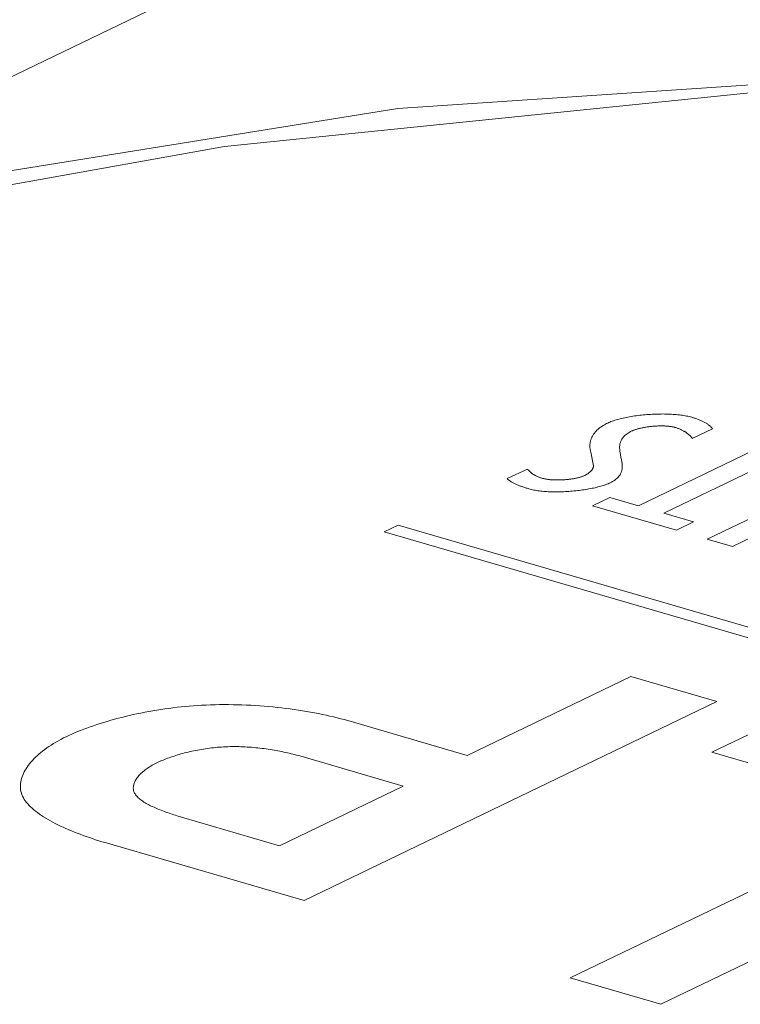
# Model space of a CAD drawing. Header units: millimetres. Extents: x 3925 to 5043, y -86 to 778.
# Tile 142 of 158: x 4835.98 to 4838.27, y 548.71 to 551.84. Entities that reach past the tile are written whole.
import ezdxf

# ---------------------------------------------------------------- set-up
doc = ezdxf.new("R2010")
doc.units = ezdxf.units.MM
doc.header["$LTSCALE"] = 46.255
doc.layers.add('140-154101-0DXF_CONTINUOUS_LINE', color=7, linetype='CONTINUOUS')
doc.layers.add('H30K-TOP-COVDXF_CONTINUOUS_LINE', color=7, linetype='CONTINUOUS')

msp = doc.modelspace()

# ---------------------------------------------------------------- linework, layer by layer
at = {"layer": '140-154101-0DXF_CONTINUOUS_LINE', "color": 7, "linetype": 'Continuous', "lineweight": 0}
msp.add_line((4849.0827, 557.9855), (4834.9391, 551.1705), dxfattribs=at)
at = {"layer": 'H30K-TOP-COVDXF_CONTINUOUS_LINE', "color": 7, "linetype": 'Continuous', "lineweight": 0}
for p, q in [((4838.1168, 550.5104), (4838.1806, 550.5411)), ((4838.3672, 550.4996), (4837.9457, 550.2965)), ((4838.0261, 550.2731), (4838.4476, 550.4762)), ((4837.7944, 550.467), (4837.8031, 550.4239)), ((4837.5928, 550.4133), (4837.5282, 550.3828)), ((4838.6404, 550.4201), (4838.164, 550.1906)), ((4837.8547, 550.3229), (4837.7999, 550.2965)), ((4837.9457, 550.2965), (4837.8547, 550.3229)), ((4837.7999, 550.2965), (4838.0661, 550.2191)), ((4838.121, 550.2455), (4838.0261, 550.2731)), ((4837.1819, 550.2349), (4837.138, 550.2138)), ((4840.4923, 549.272), (4837.1819, 550.2349)), ((4838.0661, 550.2191), (4838.121, 550.2455)), ((4838.2445, 550.1672), (4838.4145, 550.249)), ((4837.138, 550.2138), (4840.4484, 549.2509)), ((4838.164, 550.1906), (4838.2445, 550.1672)), ((4837.4013, 549.504), (4837.921, 549.7544)), ((4837.921, 549.7544), (4838.1947, 549.6748)), ((4838.1947, 549.6748), (4836.8833, 549.0429)), ((4837.022, 549.6143), (4837.4013, 549.504)), ((4838.1793, 549.5138), (4838.3935, 549.617)), ((4838.8255, 549.3258), (4838.1793, 549.5138)), ((4837.1985, 549.4063), (4836.8696, 549.502)), ((4836.8056, 549.217), (4837.1985, 549.4063)), ((4837.7284, 548.7972), (4838.8255, 549.3258)), ((4839.3279, 549.3452), (4838.0165, 548.7133)), ((4836.5012, 549.3055), (4836.8056, 549.217)), ((4838.0165, 548.7133), (4837.7284, 548.7972))]:
    msp.add_line(p, q, dxfattribs=at)
for points in [[(4846.9421, 550.5985), (4845.1771, 551.0558), (4843.2038, 551.4282), (4841.2075, 551.6457), (4839.1893, 551.6929), (4837.1817, 551.5583), (4835.2306, 551.2449), (4833.3631, 550.7677), (4831.575, 550.1416)], [(4846.741, 550.5755), (4846.1335, 550.7455), (4845.4479, 550.921), (4844.6646, 551.0998), (4843.7607, 551.2765), (4842.709, 551.4405), (4841.473, 551.5744), (4840.0064, 551.647), (4838.3208, 551.6101), (4836.6304, 551.4381), (4835.1744, 551.1768), (4833.9736, 550.8794), (4832.9789, 550.5754), (4832.1443, 550.2793), (4831.432, 549.9966), (4830.8101, 549.7269), (4830.2515, 549.4665)], [(4838.1149, 550.5779), (4838.111, 550.5789), (4838.1071, 550.5799), (4838.103, 550.5809), (4838.0987, 550.5817), (4838.0943, 550.5826), (4838.0898, 550.5833), (4838.0852, 550.584), (4838.0805, 550.5847), (4838.0757, 550.5853), (4838.0708, 550.5858), (4838.0658, 550.5863), (4838.0607, 550.5867), (4838.0555, 550.587), (4838.0502, 550.5873), (4838.0449, 550.5876), (4838.0395, 550.5878), (4838.0341, 550.5879), (4838.0286, 550.588), (4838.0231, 550.5881), (4838.0175, 550.588), (4838.0119, 550.588), (4838.0063, 550.5879), (4838.0006, 550.5877), (4837.995, 550.5875), (4837.9893, 550.5872), (4837.9836, 550.5869), (4837.9779, 550.5865), (4837.9723, 550.5861), (4837.9666, 550.5856), (4837.961, 550.5851), (4837.9554, 550.5845), (4837.9499, 550.5839), (4837.9443, 550.5832), (4837.9389, 550.5825), (4837.9334, 550.5818), (4837.9281, 550.581), (4837.9227, 550.5801), (4837.9175, 550.5792), (4837.9123, 550.5783), (4837.9073, 550.5773), (4837.9023, 550.5763), (4837.8974, 550.5753), (4837.8926, 550.5741), (4837.8879, 550.573), (4837.8833, 550.5718), (4837.8788, 550.5706), (4837.8744, 550.5693), (4837.8702, 550.568), (4837.8661, 550.5666), (4837.8622, 550.5653), (4837.8584, 550.5638), (4837.8547, 550.5624), (4837.8512, 550.5609), (4837.8479, 550.5593)], [(4838.1806, 550.5411), (4838.1798, 550.5425), (4838.1788, 550.5438), (4838.1778, 550.5451), (4838.1766, 550.5464), (4838.1754, 550.5477), (4838.1741, 550.549), (4838.1727, 550.5503), (4838.1712, 550.5515), (4838.1697, 550.5528), (4838.1681, 550.554), (4838.1664, 550.5552), (4838.1646, 550.5564), (4838.1628, 550.5576), (4838.1609, 550.5588), (4838.1589, 550.56), (4838.1569, 550.5611), (4838.1548, 550.5622), (4838.1527, 550.5634), (4838.1505, 550.5645), (4838.1482, 550.5655), (4838.1459, 550.5666), (4838.1436, 550.5676), (4838.1412, 550.5687), (4838.1387, 550.5697), (4838.1362, 550.5707), (4838.1337, 550.5716), (4838.1311, 550.5726), (4838.1285, 550.5735), (4838.1258, 550.5744), (4838.1231, 550.5753), (4838.1204, 550.5762), (4838.1177, 550.577), (4838.1149, 550.5779)], [(4837.8479, 550.5593), (4837.8442, 550.5575), (4837.8407, 550.5556), (4837.8373, 550.5537), (4837.834, 550.5518), (4837.8309, 550.5498), (4837.8279, 550.5478), (4837.825, 550.5458), (4837.8223, 550.5437), (4837.8197, 550.5416), (4837.8172, 550.5395), (4837.8149, 550.5374), (4837.8127, 550.5352), (4837.8106, 550.533), (4837.8086, 550.5308), (4837.8067, 550.5286), (4837.805, 550.5264), (4837.8034, 550.5241), (4837.8019, 550.5218), (4837.8005, 550.5196), (4837.7992, 550.5173), (4837.798, 550.515), (4837.7969, 550.5127), (4837.7959, 550.5104), (4837.795, 550.508), (4837.7943, 550.5057), (4837.7936, 550.5034), (4837.793, 550.5011), (4837.7925, 550.4987), (4837.7921, 550.4964), (4837.7918, 550.4941), (4837.7916, 550.4918), (4837.7914, 550.4895), (4837.7914, 550.4872), (4837.7914, 550.4849), (4837.7915, 550.4826), (4837.7917, 550.4803), (4837.792, 550.478), (4837.7923, 550.4758), (4837.7927, 550.4736), (4837.7932, 550.4714), (4837.7938, 550.4692), (4837.7944, 550.467)], [(4837.889, 550.4574), (4837.8884, 550.4602), (4837.8879, 550.463), (4837.8875, 550.4658), (4837.887, 550.4686), (4837.8867, 550.4714), (4837.8864, 550.4741), (4837.8861, 550.4769), (4837.886, 550.4796), (4837.886, 550.4823), (4837.886, 550.4851), (4837.8862, 550.4877), (4837.8865, 550.4904), (4837.887, 550.4931), (4837.8876, 550.4957), (4837.8883, 550.4983), (4837.8892, 550.5009), (4837.8903, 550.5035), (4837.8916, 550.506), (4837.893, 550.5086), (4837.8947, 550.511), (4837.8966, 550.5135), (4837.8987, 550.5159), (4837.901, 550.5183), (4837.9036, 550.5207), (4837.9064, 550.523), (4837.9095, 550.5253), (4837.9128, 550.5276), (4837.9165, 550.5298), (4837.9204, 550.532), (4837.9246, 550.5341)], [(4837.9246, 550.5341), (4837.9263, 550.5349), (4837.9281, 550.5356), (4837.9299, 550.5364), (4837.9318, 550.5371), (4837.9338, 550.5378), (4837.9359, 550.5385), (4837.938, 550.5392), (4837.9402, 550.5399), (4837.9424, 550.5406), (4837.9447, 550.5412), (4837.9471, 550.5418), (4837.9495, 550.5424), (4837.952, 550.543), (4837.9545, 550.5435), (4837.957, 550.5441), (4837.9596, 550.5446), (4837.9622, 550.5451), (4837.9649, 550.5456), (4837.9676, 550.546), (4837.9703, 550.5465), (4837.9731, 550.5469), (4837.9758, 550.5473), (4837.9786, 550.5476), (4837.9815, 550.548), (4837.9843, 550.5483), (4837.9871, 550.5486), (4837.99, 550.5489), (4837.9928, 550.5491), (4837.9957, 550.5494), (4837.9985, 550.5496), (4838.0014, 550.5497), (4838.0042, 550.5499), (4838.0071, 550.55), (4838.0099, 550.5501), (4838.0127, 550.5502), (4838.0155, 550.5502), (4838.0183, 550.5502), (4838.0211, 550.5502), (4838.0238, 550.5502), (4838.0265, 550.5501), (4838.0292, 550.55), (4838.0318, 550.5499), (4838.0344, 550.5497), (4838.037, 550.5496), (4838.0395, 550.5494), (4838.042, 550.5491), (4838.0444, 550.5488), (4838.0468, 550.5485), (4838.0491, 550.5482), (4838.0513, 550.5478), (4838.0536, 550.5474), (4838.0557, 550.547), (4838.0578, 550.5465), (4838.0598, 550.546), (4838.0617, 550.5455)], [(4838.0617, 550.5455), (4838.0642, 550.5447), (4838.0666, 550.544), (4838.0689, 550.5432), (4838.0712, 550.5424), (4838.0734, 550.5415), (4838.0756, 550.5407), (4838.0777, 550.5398), (4838.0798, 550.5389), (4838.0818, 550.5379), (4838.0838, 550.537), (4838.0857, 550.536), (4838.0876, 550.535), (4838.0894, 550.534), (4838.0911, 550.533), (4838.0928, 550.532), (4838.0945, 550.5309), (4838.0961, 550.5299), (4838.0977, 550.5288), (4838.0992, 550.5277), (4838.1007, 550.5266), (4838.1021, 550.5255), (4838.1035, 550.5243), (4838.1048, 550.5232), (4838.1061, 550.5221), (4838.1074, 550.5209), (4838.1086, 550.5198), (4838.1097, 550.5186), (4838.1109, 550.5174), (4838.1119, 550.5163), (4838.113, 550.5151), (4838.114, 550.5139), (4838.115, 550.5127), (4838.1159, 550.5115), (4838.1168, 550.5104)], [(4837.8556, 550.3696), (4837.8598, 550.3717), (4837.8637, 550.3739), (4837.8674, 550.3761), (4837.8707, 550.3784), (4837.8738, 550.3807), (4837.8766, 550.383), (4837.8792, 550.3854), (4837.8815, 550.3878), (4837.8836, 550.3902), (4837.8855, 550.3926), (4837.8872, 550.3951), (4837.8886, 550.3976), (4837.8899, 550.4002), (4837.891, 550.4028), (4837.8919, 550.4054), (4837.8926, 550.408), (4837.8932, 550.4106), (4837.8937, 550.4133), (4837.894, 550.4159), (4837.8942, 550.4186), (4837.8942, 550.4213), (4837.8942, 550.4241), (4837.8941, 550.4268), (4837.8938, 550.4296), (4837.8935, 550.4323), (4837.8932, 550.4351), (4837.8928, 550.4379), (4837.8923, 550.4407), (4837.8918, 550.4435), (4837.8912, 550.4462), (4837.889, 550.4574)], [(4837.641, 550.3837), (4837.6388, 550.3844), (4837.6367, 550.385), (4837.6346, 550.3857), (4837.6326, 550.3864), (4837.6306, 550.3872), (4837.6287, 550.3879), (4837.6268, 550.3887), (4837.6249, 550.3895), (4837.6231, 550.3903), (4837.6214, 550.3911), (4837.6197, 550.392), (4837.618, 550.3928), (4837.6164, 550.3937), (4837.6148, 550.3946), (4837.6133, 550.3955), (4837.6118, 550.3964), (4837.6103, 550.3973), (4837.6089, 550.3983), (4837.6075, 550.3992), (4837.6062, 550.4002), (4837.6049, 550.4012), (4837.6037, 550.4021), (4837.6025, 550.4031), (4837.6013, 550.4041), (4837.6002, 550.4051), (4837.5992, 550.4061), (4837.5981, 550.4072), (4837.5971, 550.4082), (4837.5962, 550.4092), (4837.5953, 550.4102), (4837.5944, 550.4113), (4837.5936, 550.4123), (4837.5928, 550.4133)], [(4837.8031, 550.4239), (4837.803, 550.4229), (4837.8029, 550.4219), (4837.8028, 550.421), (4837.8026, 550.42), (4837.8023, 550.419), (4837.802, 550.418), (4837.8016, 550.4169), (4837.8011, 550.4159), (4837.8006, 550.4149), (4837.8001, 550.4139), (4837.7995, 550.4129), (4837.7989, 550.4119), (4837.7982, 550.4109), (4837.7974, 550.4099), (4837.7966, 550.4089), (4837.7958, 550.4079), (4837.7948, 550.407), (4837.7939, 550.406), (4837.7929, 550.405), (4837.7918, 550.404), (4837.7907, 550.4031), (4837.7896, 550.4021), (4837.7884, 550.4012), (4837.7871, 550.4002), (4837.7858, 550.3993), (4837.7845, 550.3984), (4837.7831, 550.3975), (4837.7817, 550.3966), (4837.7802, 550.3958), (4837.7787, 550.3949), (4837.7771, 550.394), (4837.7755, 550.3932), (4837.7738, 550.3924)], [(4837.5282, 550.3828), (4837.5296, 550.3816), (4837.531, 550.3803), (4837.5326, 550.3791), (4837.5341, 550.3778), (4837.5358, 550.3766), (4837.5375, 550.3754), (4837.5393, 550.3743), (4837.5412, 550.3731), (4837.5432, 550.3719), (4837.5452, 550.3708), (4837.5472, 550.3697), (4837.5493, 550.3686), (4837.5515, 550.3675), (4837.5537, 550.3664), (4837.556, 550.3654), (4837.5583, 550.3643), (4837.5607, 550.3633), (4837.5631, 550.3623), (4837.5656, 550.3613), (4837.5681, 550.3603), (4837.5707, 550.3593), (4837.5732, 550.3584), (4837.5758, 550.3574), (4837.5785, 550.3565), (4837.5812, 550.3556), (4837.5839, 550.3547), (4837.5866, 550.3538), (4837.5893, 550.3529), (4837.5921, 550.3521), (4837.5949, 550.3512), (4837.5977, 550.3504)], [(4837.7738, 550.3924), (4837.7722, 550.3916), (4837.7705, 550.3909), (4837.7686, 550.3902), (4837.7668, 550.3894), (4837.7648, 550.3888), (4837.7628, 550.3881), (4837.7607, 550.3874), (4837.7585, 550.3868), (4837.7563, 550.3862), (4837.754, 550.3856), (4837.7516, 550.3851), (4837.7492, 550.3845), (4837.7468, 550.384), (4837.7443, 550.3835), (4837.7418, 550.383), (4837.7392, 550.3826), (4837.7366, 550.3822), (4837.734, 550.3818), (4837.7313, 550.3814), (4837.7286, 550.381), (4837.7259, 550.3807), (4837.7231, 550.3804), (4837.7203, 550.3801), (4837.7176, 550.3798), (4837.7148, 550.3796), (4837.7119, 550.3793), (4837.7091, 550.3791), (4837.7063, 550.379), (4837.7035, 550.3788), (4837.7007, 550.3787), (4837.6978, 550.3786), (4837.695, 550.3785), (4837.6922, 550.3785), (4837.6894, 550.3785), (4837.6867, 550.3785), (4837.6839, 550.3785), (4837.6812, 550.3786), (4837.6785, 550.3787), (4837.6758, 550.3788), (4837.6731, 550.3789), (4837.6705, 550.3791), (4837.668, 550.3793), (4837.6654, 550.3795), (4837.6629, 550.3797), (4837.6605, 550.38), (4837.6581, 550.3803), (4837.6557, 550.3806), (4837.6534, 550.381), (4837.6512, 550.3814), (4837.649, 550.3818), (4837.6469, 550.3822), (4837.6449, 550.3827), (4837.6429, 550.3832), (4837.641, 550.3837)], [(4837.5977, 550.3504), (4837.6014, 550.3494), (4837.6053, 550.3484), (4837.6092, 550.3475), (4837.6133, 550.3467), (4837.6176, 550.3459), (4837.6219, 550.3452), (4837.6264, 550.3445), (4837.6309, 550.3439), (4837.6356, 550.3433), (4837.6403, 550.3429), (4837.6452, 550.3424), (4837.6501, 550.342), (4837.6551, 550.3417), (4837.6602, 550.3414), (4837.6653, 550.3412), (4837.6705, 550.3411), (4837.6758, 550.341), (4837.6811, 550.3409), (4837.6864, 550.3409), (4837.6918, 550.3409), (4837.6972, 550.341), (4837.7026, 550.3412), (4837.7081, 550.3414), (4837.7135, 550.3416), (4837.719, 550.3419), (4837.7245, 550.3423), (4837.73, 550.3427), (4837.7354, 550.3431), (4837.7409, 550.3436), (4837.7463, 550.3442), (4837.7517, 550.3447), (4837.7571, 550.3454), (4837.7624, 550.346), (4837.7677, 550.3468), (4837.773, 550.3475), (4837.7782, 550.3483), (4837.7833, 550.3492), (4837.7883, 550.3501), (4837.7933, 550.351), (4837.7982, 550.352), (4837.8031, 550.353), (4837.8078, 550.354), (4837.8124, 550.3551), (4837.817, 550.3563), (4837.8214, 550.3574), (4837.8257, 550.3586), (4837.8299, 550.3599), (4837.834, 550.3612), (4837.838, 550.3625), (4837.8418, 550.3638), (4837.8455, 550.3652), (4837.849, 550.3667), (4837.8524, 550.3681), (4837.8556, 550.3696)], [(4836.1279, 549.5633), (4836.1365, 549.5674), (4836.1454, 549.5715), (4836.1545, 549.5754), (4836.1639, 549.5794), (4836.1735, 549.5832), (4836.1834, 549.5871), (4836.1934, 549.5908), (4836.2037, 549.5945), (4836.2141, 549.5982), (4836.2248, 549.6017), (4836.2356, 549.6053), (4836.2467, 549.6087), (4836.2578, 549.612), (4836.2692, 549.6153), (4836.2807, 549.6185), (4836.2924, 549.6216), (4836.3042, 549.6246), (4836.3161, 549.6276), (4836.3282, 549.6304), (4836.3403, 549.6332), (4836.3526, 549.6359), (4836.365, 549.6384), (4836.3775, 549.6409), (4836.3901, 549.6432), (4836.4027, 549.6455), (4836.4154, 549.6476), (4836.4282, 549.6496), (4836.4411, 549.6516), (4836.454, 549.6533), (4836.4669, 549.655), (4836.4799, 549.6566), (4836.4929, 549.658), (4836.5059, 549.6593), (4836.5189, 549.6605), (4836.5319, 549.6615), (4836.545, 549.6624), (4836.558, 549.6632)], [(4836.558, 549.6632), (4836.5722, 549.6638), (4836.5864, 549.6644), (4836.6006, 549.6648), (4836.6149, 549.665), (4836.6292, 549.6651), (4836.6434, 549.6651), (4836.6577, 549.6649), (4836.6719, 549.6646), (4836.6862, 549.6642), (4836.7004, 549.6637), (4836.7145, 549.663), (4836.7286, 549.6622), (4836.7427, 549.6613), (4836.7567, 549.6602), (4836.7706, 549.6591), (4836.7844, 549.6578), (4836.7982, 549.6564), (4836.8118, 549.6549), (4836.8254, 549.6533), (4836.8389, 549.6516), (4836.8522, 549.6498), (4836.8654, 549.6478), (4836.8785, 549.6458), (4836.8914, 549.6437), (4836.9042, 549.6415), (4836.9168, 549.6391), (4836.9293, 549.6367), (4836.9415, 549.6342), (4836.9536, 549.6316), (4836.9656, 549.6289), (4836.9773, 549.6262), (4836.9888, 549.6233), (4837.0001, 549.6204), (4837.0111, 549.6174), (4837.022, 549.6143)], [(4835.9831, 549.3943), (4835.9825, 549.3993), (4835.9823, 549.4044), (4835.9824, 549.4096), (4835.9828, 549.4147), (4835.9836, 549.4199), (4835.9846, 549.4251), (4835.986, 549.4303), (4835.9876, 549.4355), (4835.9896, 549.4407), (4835.9918, 549.446), (4835.9944, 549.4512), (4835.9972, 549.4565), (4836.0003, 549.4617), (4836.0037, 549.4669), (4836.0074, 549.4721), (4836.0114, 549.4773), (4836.0157, 549.4825), (4836.0202, 549.4876), (4836.025, 549.4927), (4836.0301, 549.4978), (4836.0354, 549.5028), (4836.041, 549.5078), (4836.0469, 549.5128), (4836.053, 549.5177), (4836.0594, 549.5226), (4836.066, 549.5274), (4836.0729, 549.5321), (4836.08, 549.5368), (4836.0874, 549.5414), (4836.095, 549.5459), (4836.1029, 549.5504), (4836.111, 549.5548), (4836.1193, 549.5591), (4836.1279, 549.5633)], [(4836.6276, 549.5308), (4836.6212, 549.5304), (4836.6148, 549.53), (4836.6084, 549.5295), (4836.6021, 549.5289), (4836.5957, 549.5282), (4836.5893, 549.5275), (4836.583, 549.5267), (4836.5767, 549.5259), (4836.5704, 549.525), (4836.5641, 549.524), (4836.5579, 549.523), (4836.5517, 549.522), (4836.5455, 549.5208), (4836.5394, 549.5197), (4836.5333, 549.5184), (4836.5273, 549.5172), (4836.5213, 549.5158), (4836.5154, 549.5144), (4836.5095, 549.513), (4836.5037, 549.5116), (4836.498, 549.5101), (4836.4923, 549.5085), (4836.4867, 549.5069), (4836.4811, 549.5053), (4836.4757, 549.5036), (4836.4703, 549.5019), (4836.465, 549.5002), (4836.4599, 549.4984), (4836.4548, 549.4966), (4836.4497, 549.4948), (4836.4448, 549.4929), (4836.44, 549.491), (4836.4354, 549.4891), (4836.4308, 549.4872), (4836.4263, 549.4852), (4836.4219, 549.4833), (4836.4177, 549.4813)], [(4836.8696, 549.502), (4836.8643, 549.5034), (4836.8589, 549.5049), (4836.8534, 549.5064), (4836.8478, 549.5078), (4836.8421, 549.5092), (4836.8364, 549.5106), (4836.8306, 549.5119), (4836.8247, 549.5132), (4836.8188, 549.5145), (4836.8127, 549.5158), (4836.8067, 549.517), (4836.8005, 549.5182), (4836.7943, 549.5193), (4836.7881, 549.5204), (4836.7818, 549.5215), (4836.7755, 549.5225), (4836.7691, 549.5235), (4836.7626, 549.5244), (4836.7561, 549.5253), (4836.7496, 549.5261), (4836.743, 549.5269), (4836.7364, 549.5276), (4836.7298, 549.5283), (4836.7231, 549.5289), (4836.7164, 549.5295), (4836.7097, 549.53), (4836.7029, 549.5304), (4836.6961, 549.5308), (4836.6893, 549.5311), (4836.6825, 549.5314), (4836.6757, 549.5316), (4836.6688, 549.5317), (4836.662, 549.5317), (4836.6551, 549.5317), (4836.6482, 549.5316), (4836.6413, 549.5314), (4836.6344, 549.5311), (4836.6276, 549.5308)], [(4836.4177, 549.4813), (4836.4133, 549.4791), (4836.4089, 549.4768), (4836.4047, 549.4746), (4836.4006, 549.4723), (4836.3966, 549.4699), (4836.3928, 549.4675), (4836.389, 549.4651), (4836.3854, 549.4626), (4836.3819, 549.4602), (4836.3786, 549.4577), (4836.3753, 549.4551), (4836.3722, 549.4526), (4836.3692, 549.45), (4836.3664, 549.4474), (4836.3637, 549.4448), (4836.3611, 549.4421), (4836.3587, 549.4395), (4836.3565, 549.4368), (4836.3543, 549.4341), (4836.3523, 549.4315), (4836.3505, 549.4288), (4836.3488, 549.4261), (4836.3473, 549.4234), (4836.346, 549.4207), (4836.3448, 549.418), (4836.3437, 549.4153), (4836.3428, 549.4126), (4836.3421, 549.4099), (4836.3416, 549.4072), (4836.3412, 549.4045), (4836.341, 549.4019), (4836.3409, 549.3992), (4836.3411, 549.3966)], [(4836.8833, 549.0429), (4836.2514, 549.2268), (4836.2413, 549.2298), (4836.2312, 549.233), (4836.2213, 549.2362), (4836.2113, 549.2394), (4836.2015, 549.2428), (4836.1917, 549.2462), (4836.1821, 549.2496), (4836.1726, 549.2532), (4836.1631, 549.2568), (4836.1538, 549.2604), (4836.1447, 549.2641), (4836.1357, 549.2679), (4836.1268, 549.2717), (4836.1181, 549.2756), (4836.1096, 549.2796), (4836.1013, 549.2836), (4836.0932, 549.2877), (4836.0853, 549.2918), (4836.0776, 549.2959), (4836.0701, 549.3002), (4836.0628, 549.3045), (4836.0558, 549.3088), (4836.0491, 549.3132), (4836.0426, 549.3176), (4836.0364, 549.3221), (4836.0305, 549.3266), (4836.0249, 549.3311), (4836.0196, 549.3358), (4836.0146, 549.3404), (4836.0099, 549.3451), (4836.0056, 549.3499), (4836.0016, 549.3546), (4835.9979, 549.3595), (4835.9946, 549.3643), (4835.9917, 549.3692), (4835.9892, 549.3742), (4835.987, 549.3791), (4835.9853, 549.3841), (4835.984, 549.3892), (4835.9831, 549.3943)], [(4836.3411, 549.3966), (4836.3414, 549.394), (4836.342, 549.3915), (4836.3428, 549.3889), (4836.3439, 549.3864), (4836.3451, 549.3839), (4836.3466, 549.3814), (4836.3482, 549.379), (4836.3501, 549.3766), (4836.3521, 549.3742), (4836.3544, 549.3718), (4836.3568, 549.3694), (4836.3594, 549.3671), (4836.3622, 549.3648), (4836.3651, 549.3625), (4836.3682, 549.3603), (4836.3715, 549.358), (4836.3749, 549.3558), (4836.3784, 549.3537), (4836.3821, 549.3515), (4836.3859, 549.3494), (4836.3898, 549.3472), (4836.3939, 549.3452), (4836.398, 549.3431), (4836.4023, 549.3411), (4836.4067, 549.3391), (4836.4111, 549.3371), (4836.4157, 549.3351), (4836.4203, 549.3332), (4836.425, 549.3312), (4836.4298, 549.3294), (4836.4347, 549.3275), (4836.4396, 549.3257), (4836.4446, 549.3238), (4836.4496, 549.322), (4836.4547, 549.3203), (4836.4598, 549.3185), (4836.4649, 549.3168), (4836.4701, 549.3151), (4836.4752, 549.3135), (4836.4804, 549.3118), (4836.4856, 549.3102), (4836.4908, 549.3086), (4836.5012, 549.3055)]]:
    msp.add_lwpolyline(points, dxfattribs=at)

doc.saveas('drawing.dxf')
